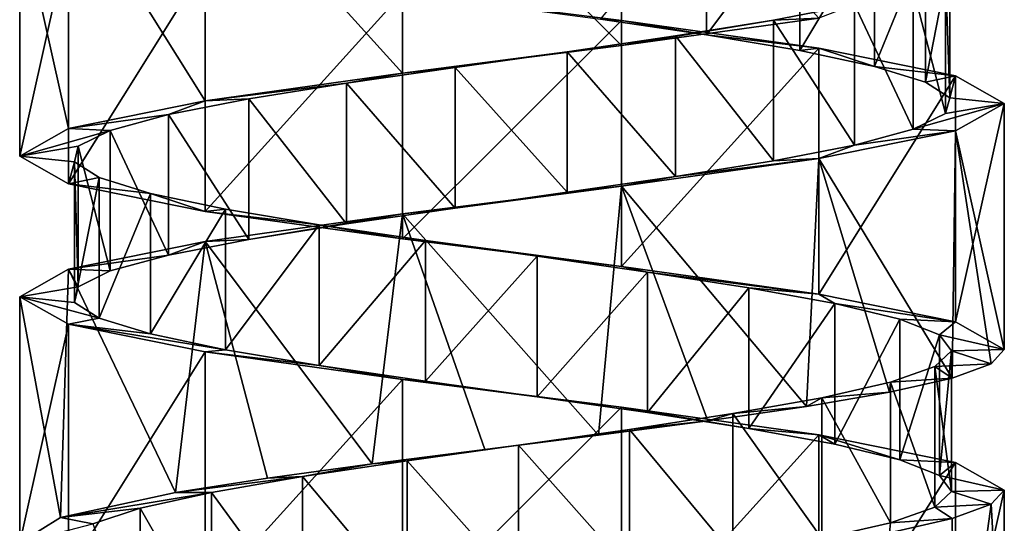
# Model space of a CAD drawing. Header units: millimetres. Extents: x -125 to 171, y -35 to 1363.
# Tile 193 of 256: x 41.06 to 55.06, y 445.28 to 452.44. Entities that reach past the tile are written whole.
import ezdxf

# ---------------------------------------------------------------- set-up
doc = ezdxf.new("R2010")
doc.units = ezdxf.units.MM
doc.header["$LTSCALE"] = 65.185185
for name, color, linetype in [('1760', 7, 'CONTINUOUS'), ('1761', 7, 'CONTINUOUS'), ('1762', 7, 'CONTINUOUS'), ('1763', 7, 'CONTINUOUS'), ('1765', 7, 'CONTINUOUS'), ('2049', 7, 'CONTINUOUS'), ('2050', 7, 'CONTINUOUS'), ('2051', 7, 'CONTINUOUS'), ('2124', 7, 'CONTINUOUS'), ('2125', 7, 'CONTINUOUS')]:
    doc.layers.add(name, color=color, linetype=linetype)

msp = doc.modelspace()

# ---------------------------------------------------------------- linework, layer by layer
at = {"layer": '1760', "linetype": 'CONTINUOUS'}
for points in [[(50.825, 452.224, -5.605), (49.317, 452.448, -6.122), (50.825, 454.224, -5.605), (50.825, 452.224, -5.605)], [(52.153, 454, -4.723), (50.825, 452.224, -5.605), (50.825, 454.224, -5.605), (52.153, 454, -4.723)], [(52.153, 452, -4.723), (50.825, 452.224, -5.605), (52.153, 454, -4.723), (52.153, 452, -4.723)], [(53.215, 453.776, -3.534), (52.153, 452, -4.723), (52.153, 454, -4.723), (53.215, 453.776, -3.534)], [(53.215, 451.776, -3.534), (52.153, 452, -4.723), (53.215, 453.776, -3.534), (53.215, 451.776, -3.534)], [(53.941, 453.552, -2.115), (53.215, 451.776, -3.534), (53.215, 453.776, -3.534), (53.941, 453.552, -2.115)], [(53.941, 451.552, -2.115), (53.215, 451.776, -3.534), (53.941, 453.552, -2.115), (53.941, 451.552, -2.115)], [(54.285, 453.328, -0.559), (53.941, 451.552, -2.115), (53.941, 453.552, -2.115), (54.285, 453.328, -0.559)], [(54.285, 451.328, -0.559), (53.941, 451.552, -2.115), (54.285, 453.328, -0.559), (54.285, 451.328, -0.559)], [(54.224, 453.104, 1.034), (54.285, 451.328, -0.559), (54.285, 453.328, -0.559), (54.224, 453.104, 1.034)], [(53.762, 452.881, 2.56), (54.224, 451.104, 1.034), (54.224, 453.104, 1.034), (53.762, 452.881, 2.56)], [(54.224, 451.104, 1.034), (54.285, 451.328, -0.559), (54.224, 453.104, 1.034), (54.224, 451.104, 1.034)], [(52.929, 452.657, 3.919), (53.762, 450.881, 2.56), (53.762, 452.881, 2.56), (52.929, 452.657, 3.919)], [(53.762, 450.881, 2.56), (54.224, 451.104, 1.034), (53.762, 452.881, 2.56), (53.762, 450.881, 2.56)], [(51.779, 452.433, 5.023), (52.929, 450.657, 3.919), (52.929, 452.657, 3.919), (51.779, 452.433, 5.023)], [(52.929, 450.657, 3.919), (53.762, 450.881, 2.56), (52.929, 452.657, 3.919), (52.929, 450.657, 3.919)], [(50.387, 452.209, 5.801), (51.779, 450.433, 5.023), (51.779, 452.433, 5.023), (50.387, 452.209, 5.801)], [(51.779, 450.433, 5.023), (52.929, 450.657, 3.919), (51.779, 452.433, 5.023), (51.779, 450.433, 5.023)], [(48.844, 451.985, 6.201), (50.387, 450.209, 5.801), (50.387, 452.209, 5.801), (48.844, 451.985, 6.201)], [(50.387, 450.209, 5.801), (51.779, 450.433, 5.023), (50.387, 452.209, 5.801), (50.387, 450.209, 5.801)], [(47.25, 451.761, 6.197), (48.844, 449.985, 6.201), (48.844, 451.985, 6.201), (47.25, 451.761, 6.197)], [(48.844, 449.985, 6.201), (50.387, 450.209, 5.801), (48.844, 451.985, 6.201), (48.844, 449.985, 6.201)], [(45.708, 451.537, 5.791), (47.25, 449.761, 6.197), (47.25, 451.761, 6.197), (45.708, 451.537, 5.791)], [(47.25, 449.761, 6.197), (48.844, 449.985, 6.201), (47.25, 451.761, 6.197), (47.25, 449.761, 6.197)], [(44.32, 451.313, 5.007), (45.708, 449.537, 5.791), (45.708, 451.537, 5.791), (44.32, 451.313, 5.007)], [(45.708, 449.537, 5.791), (47.25, 449.761, 6.197), (45.708, 451.537, 5.791), (45.708, 449.537, 5.791)], [(43.175, 451.09, 3.898), (44.32, 449.313, 5.007), (44.32, 451.313, 5.007), (43.175, 451.09, 3.898)], [(44.32, 449.313, 5.007), (45.708, 449.537, 5.791), (44.32, 451.313, 5.007), (44.32, 449.313, 5.007)], [(42.347, 450.866, 2.536), (43.175, 449.09, 3.898), (43.175, 451.09, 3.898), (42.347, 450.866, 2.536)], [(43.175, 449.09, 3.898), (44.32, 449.313, 5.007), (43.175, 451.09, 3.898), (43.175, 449.09, 3.898)], [(41.892, 450.642, 1.008), (42.347, 448.866, 2.536), (42.347, 450.866, 2.536), (41.892, 450.642, 1.008)], [(42.347, 448.866, 2.536), (43.175, 449.09, 3.898), (42.347, 450.866, 2.536), (42.347, 448.866, 2.536)], [(41.837, 450.418, -0.585), (41.892, 448.642, 1.008), (41.892, 450.642, 1.008), (41.837, 450.418, -0.585)], [(41.892, 448.642, 1.008), (42.347, 448.866, 2.536), (41.892, 450.642, 1.008), (41.892, 448.642, 1.008)], [(41.837, 448.418, -0.585), (41.892, 448.642, 1.008), (41.837, 450.418, -0.585), (41.837, 448.418, -0.585)], [(42.188, 450.194, -2.14), (41.837, 448.418, -0.585), (41.837, 450.418, -0.585), (42.188, 450.194, -2.14)], [(42.188, 448.194, -2.14), (41.837, 448.418, -0.585), (42.188, 450.194, -2.14), (42.188, 448.194, -2.14)], [(42.92, 449.97, -3.556), (42.188, 448.194, -2.14), (42.188, 450.194, -2.14), (42.92, 449.97, -3.556)], [(42.92, 447.97, -3.556), (42.188, 448.194, -2.14), (42.92, 449.97, -3.556), (42.92, 447.97, -3.556)], [(43.987, 449.746, -4.741), (42.92, 447.97, -3.556), (42.92, 449.97, -3.556), (43.987, 449.746, -4.741)], [(43.987, 447.746, -4.741), (42.92, 447.97, -3.556), (43.987, 449.746, -4.741), (43.987, 447.746, -4.741)], [(45.319, 449.522, -5.617), (43.987, 447.746, -4.741), (43.987, 449.746, -4.741), (45.319, 449.522, -5.617)], [(45.319, 447.522, -5.617), (43.987, 447.746, -4.741), (45.319, 449.522, -5.617), (45.319, 447.522, -5.617)], [(46.829, 449.299, -6.128), (45.319, 447.522, -5.617), (45.319, 449.522, -5.617), (46.829, 449.299, -6.128)], [(46.829, 447.299, -6.128), (45.319, 447.522, -5.617), (46.829, 449.299, -6.128), (46.829, 447.299, -6.128)], [(48.419, 449.075, -6.24), (46.829, 447.299, -6.128), (46.829, 449.299, -6.128), (48.419, 449.075, -6.24)], [(48.419, 447.075, -6.24), (46.829, 447.299, -6.128), (48.419, 449.075, -6.24), (48.419, 447.075, -6.24)], [(49.986, 448.851, -5.946), (48.419, 447.075, -6.24), (48.419, 449.075, -6.24), (49.986, 448.851, -5.946)], [(49.986, 446.851, -5.946), (48.419, 447.075, -6.24), (49.986, 448.851, -5.946), (49.986, 446.851, -5.946)], [(51.428, 448.627, -5.265), (49.986, 446.851, -5.946), (49.986, 448.851, -5.946), (51.428, 448.627, -5.265)], [(51.428, 446.627, -5.265), (49.986, 446.851, -5.946), (51.428, 448.627, -5.265), (51.428, 446.627, -5.265)], [(52.65, 448.403, -4.242), (51.428, 446.627, -5.265), (51.428, 448.627, -5.265), (52.65, 448.403, -4.242)], [(52.65, 446.403, -4.242), (51.428, 446.627, -5.265), (52.65, 448.403, -4.242), (52.65, 446.403, -4.242)], [(53.574, 448.179, -2.943), (52.65, 446.403, -4.242), (52.65, 448.403, -4.242), (53.574, 448.179, -2.943)], [(53.574, 446.179, -2.943), (52.65, 446.403, -4.242), (53.574, 448.179, -2.943), (53.574, 446.179, -2.943)], [(54.139, 447.955, -1.452), (53.574, 446.179, -2.943), (53.574, 448.179, -2.943), (54.139, 447.955, -1.452)], [(54.139, 445.955, -1.452), (53.574, 446.179, -2.943), (54.139, 447.955, -1.452), (54.139, 445.955, -1.452)], [(54.309, 447.731, 0.133), (54.139, 445.955, -1.452), (54.139, 447.955, -1.452), (54.309, 447.731, 0.133)], [(54.072, 447.507, 1.71), (54.309, 445.731, 0.133), (54.309, 447.731, 0.133), (54.072, 447.507, 1.71)], [(54.309, 445.731, 0.133), (54.139, 445.955, -1.452), (54.309, 447.731, 0.133), (54.309, 445.731, 0.133)], [(53.444, 447.284, 3.175), (54.072, 445.507, 1.71), (54.072, 447.507, 1.71), (53.444, 447.284, 3.175)], [(54.072, 445.507, 1.71), (54.309, 445.731, 0.133), (54.072, 447.507, 1.71), (54.072, 445.507, 1.71)], [(52.465, 447.06, 4.434), (53.444, 445.284, 3.175), (53.444, 447.284, 3.175), (52.465, 447.06, 4.434)], [(53.444, 445.284, 3.175), (54.072, 445.507, 1.71), (53.444, 447.284, 3.175), (53.444, 445.284, 3.175)], [(51.2, 446.836, 5.404), (52.465, 445.06, 4.434), (52.465, 447.06, 4.434), (51.2, 446.836, 5.404)], [(52.465, 445.06, 4.434), (53.444, 445.284, 3.175), (52.465, 447.06, 4.434), (52.465, 445.06, 4.434)], [(49.731, 446.612, 6.022), (51.2, 444.836, 5.404), (51.2, 446.836, 5.404), (49.731, 446.612, 6.022)], [(51.2, 444.836, 5.404), (52.465, 445.06, 4.434), (51.2, 446.836, 5.404), (51.2, 444.836, 5.404)], [(48.153, 446.388, 6.249), (49.731, 444.612, 6.022), (49.731, 446.612, 6.022), (48.153, 446.388, 6.249)], [(49.731, 444.612, 6.022), (51.2, 444.836, 5.404), (49.731, 446.612, 6.022), (49.731, 444.612, 6.022)], [(46.569, 446.164, 6.07), (48.153, 444.388, 6.249), (48.153, 446.388, 6.249), (46.569, 446.164, 6.07)], [(48.153, 444.388, 6.249), (49.731, 444.612, 6.022), (48.153, 446.388, 6.249), (48.153, 444.388, 6.249)], [(45.082, 445.94, 5.495), (46.569, 444.164, 6.07), (46.569, 446.164, 6.07), (45.082, 445.94, 5.495)], [(46.569, 444.164, 6.07), (48.153, 444.388, 6.249), (46.569, 446.164, 6.07), (46.569, 444.164, 6.07)], [(43.789, 445.716, 4.563), (45.082, 443.94, 5.495), (45.082, 445.94, 5.495), (43.789, 445.716, 4.563)], [(45.082, 443.94, 5.495), (46.569, 444.164, 6.07), (45.082, 445.94, 5.495), (45.082, 443.94, 5.495)], [(43.789, 443.716, 4.563), (45.082, 443.94, 5.495), (43.789, 445.716, 4.563), (43.789, 443.716, 4.563)]]:
    msp.add_3dface(points, dxfattribs=at)
at = {"layer": '1761', "linetype": 'CONTINUOUS'}
for points in [[(46.502, 452.821, -6.824), (49.317, 452.448, -6.122), (49.618, 452.429, -6.825), (46.502, 452.821, -6.824)], [(49.317, 452.448, -6.122), (50.825, 452.224, -5.605), (49.618, 452.429, -6.825), (49.317, 452.448, -6.122)], [(49.618, 452.429, -6.825), (50.825, 452.224, -5.605), (52.424, 452.036, -5.473), (49.618, 452.429, -6.825)], [(50.825, 452.224, -5.605), (52.153, 452, -4.723), (52.424, 452.036, -5.473), (50.825, 452.224, -5.605)], [(52.153, 452, -4.723), (53.215, 451.776, -3.534), (52.424, 452.036, -5.473), (52.153, 452, -4.723)], [(52.424, 452.036, -5.473), (53.215, 451.776, -3.534), (54.367, 451.643, -3.037), (52.424, 452.036, -5.473)], [(53.215, 451.776, -3.534), (53.941, 451.552, -2.115), (54.367, 451.643, -3.037), (53.215, 451.776, -3.534)], [(53.941, 451.552, -2.115), (54.285, 451.328, -0.559), (54.367, 451.643, -3.037), (53.941, 451.552, -2.115)], [(54.367, 451.643, -3.037), (54.285, 451.328, -0.559), (55.06, 451.25, 0), (54.367, 451.643, -3.037)], [(54.224, 451.104, 1.034), (53.762, 450.881, 2.56), (55.06, 451.25, 0), (54.224, 451.104, 1.034)], [(55.06, 451.25, 0), (53.762, 450.881, 2.56), (54.367, 450.857, 3.037), (55.06, 451.25, 0)], [(54.285, 451.328, -0.559), (54.224, 451.104, 1.034), (55.06, 451.25, 0), (54.285, 451.328, -0.559)], [(54.367, 450.857, 3.037), (52.929, 450.657, 3.919), (52.424, 450.464, 5.473), (54.367, 450.857, 3.037)], [(53.762, 450.881, 2.56), (52.929, 450.657, 3.919), (54.367, 450.857, 3.037), (53.762, 450.881, 2.56)], [(52.929, 450.657, 3.919), (51.779, 450.433, 5.023), (52.424, 450.464, 5.473), (52.929, 450.657, 3.919)], [(52.424, 450.464, 5.473), (50.387, 450.209, 5.801), (49.618, 450.071, 6.825), (52.424, 450.464, 5.473)], [(51.779, 450.433, 5.023), (50.387, 450.209, 5.801), (52.424, 450.464, 5.473), (51.779, 450.433, 5.023)], [(50.387, 450.209, 5.801), (48.844, 449.985, 6.201), (49.618, 450.071, 6.825), (50.387, 450.209, 5.801)], [(49.618, 450.071, 6.825), (47.25, 449.761, 6.197), (46.502, 449.679, 6.824), (49.618, 450.071, 6.825)], [(48.844, 449.985, 6.201), (47.25, 449.761, 6.197), (49.618, 450.071, 6.825), (48.844, 449.985, 6.201)], [(47.25, 449.761, 6.197), (45.708, 449.537, 5.791), (46.502, 449.679, 6.824), (47.25, 449.761, 6.197)], [(46.502, 449.679, 6.824), (44.32, 449.313, 5.007), (43.696, 449.286, 5.473), (46.502, 449.679, 6.824)], [(45.708, 449.537, 5.791), (44.32, 449.313, 5.007), (46.502, 449.679, 6.824), (45.708, 449.537, 5.791)], [(43.696, 449.286, 5.473), (43.175, 449.09, 3.898), (41.753, 448.893, 3.037), (43.696, 449.286, 5.473)], [(44.32, 449.313, 5.007), (43.175, 449.09, 3.898), (43.696, 449.286, 5.473), (44.32, 449.313, 5.007)], [(43.175, 449.09, 3.898), (42.347, 448.866, 2.536), (41.753, 448.893, 3.037), (43.175, 449.09, 3.898)], [(41.753, 448.893, 3.037), (41.892, 448.642, 1.008), (41.06, 448.5, 0), (41.753, 448.893, 3.037)], [(42.347, 448.866, 2.536), (41.892, 448.642, 1.008), (41.753, 448.893, 3.037), (42.347, 448.866, 2.536)], [(41.892, 448.642, 1.008), (41.837, 448.418, -0.585), (41.06, 448.5, 0), (41.892, 448.642, 1.008)], [(41.837, 448.418, -0.585), (42.188, 448.194, -2.14), (41.06, 448.5, 0), (41.837, 448.418, -0.585)], [(41.06, 448.5, 0), (42.188, 448.194, -2.14), (41.753, 448.107, -3.037), (41.06, 448.5, 0)], [(42.188, 448.194, -2.14), (42.92, 447.97, -3.556), (41.753, 448.107, -3.037), (42.188, 448.194, -2.14)], [(42.92, 447.97, -3.556), (43.987, 447.746, -4.741), (41.753, 448.107, -3.037), (42.92, 447.97, -3.556)], [(41.753, 448.107, -3.037), (43.987, 447.746, -4.741), (43.696, 447.714, -5.473), (41.753, 448.107, -3.037)], [(43.987, 447.746, -4.741), (45.319, 447.522, -5.617), (43.696, 447.714, -5.473), (43.987, 447.746, -4.741)], [(43.696, 447.714, -5.473), (45.319, 447.522, -5.617), (46.502, 447.321, -6.825), (43.696, 447.714, -5.473)], [(45.319, 447.522, -5.617), (46.829, 447.299, -6.128), (46.502, 447.321, -6.825), (45.319, 447.522, -5.617)], [(46.829, 447.299, -6.128), (48.419, 447.075, -6.24), (46.502, 447.321, -6.825), (46.829, 447.299, -6.128)], [(46.502, 447.321, -6.825), (48.419, 447.075, -6.24), (49.618, 446.929, -6.824), (46.502, 447.321, -6.825)], [(48.419, 447.075, -6.24), (49.986, 446.851, -5.946), (49.618, 446.929, -6.824), (48.419, 447.075, -6.24)], [(49.986, 446.851, -5.946), (51.428, 446.627, -5.265), (49.618, 446.929, -6.824), (49.986, 446.851, -5.946)], [(49.618, 446.929, -6.824), (51.428, 446.627, -5.265), (52.424, 446.536, -5.473), (49.618, 446.929, -6.824)], [(51.428, 446.627, -5.265), (52.65, 446.403, -4.242), (52.424, 446.536, -5.473), (51.428, 446.627, -5.265)], [(52.65, 446.403, -4.242), (53.574, 446.179, -2.943), (52.424, 446.536, -5.473), (52.65, 446.403, -4.242)], [(52.424, 446.536, -5.473), (53.574, 446.179, -2.943), (54.367, 446.143, -3.037), (52.424, 446.536, -5.473)], [(53.574, 446.179, -2.943), (54.139, 445.955, -1.452), (54.367, 446.143, -3.037), (53.574, 446.179, -2.943)], [(54.367, 446.143, -3.037), (54.139, 445.955, -1.452), (55.06, 445.75, 0), (54.367, 446.143, -3.037)], [(54.139, 445.955, -1.452), (54.309, 445.731, 0.133), (55.06, 445.75, 0), (54.139, 445.955, -1.452)], [(54.309, 445.731, 0.133), (54.072, 445.507, 1.71), (54.872, 445.547, 1.612), (54.309, 445.731, 0.133)], [(55.06, 445.75, 0), (54.309, 445.731, 0.133), (54.872, 445.547, 1.612), (55.06, 445.75, 0)], [(54.072, 445.507, 1.71), (53.444, 445.284, 3.175), (54.318, 445.343, 3.137), (54.072, 445.507, 1.71)], [(54.872, 445.547, 1.612), (54.072, 445.507, 1.71), (54.318, 445.343, 3.137), (54.872, 445.547, 1.612)], [(54.318, 445.343, 3.137), (53.444, 445.284, 3.175), (53.428, 445.14, 4.493), (54.318, 445.343, 3.137)], [(53.444, 445.284, 3.175), (52.465, 445.06, 4.434), (53.428, 445.14, 4.493), (53.444, 445.284, 3.175)]]:
    msp.add_3dface(points, dxfattribs=at)
at = {"layer": '1762', "linetype": 'CONTINUOUS'}
for points in [[(51.779, 452.433, 5.023), (52.929, 452.657, 3.919), (52.424, 452.464, 5.473), (51.779, 452.433, 5.023)], [(49.618, 452.071, 6.825), (51.779, 452.433, 5.023), (52.424, 452.464, 5.473), (49.618, 452.071, 6.825)], [(50.387, 452.209, 5.801), (51.779, 452.433, 5.023), (49.618, 452.071, 6.825), (50.387, 452.209, 5.801)], [(48.844, 451.985, 6.201), (50.387, 452.209, 5.801), (49.618, 452.071, 6.825), (48.844, 451.985, 6.201)], [(46.502, 451.679, 6.824), (48.844, 451.985, 6.201), (49.618, 452.071, 6.825), (46.502, 451.679, 6.824)], [(47.25, 451.761, 6.197), (48.844, 451.985, 6.201), (46.502, 451.679, 6.824), (47.25, 451.761, 6.197)], [(43.696, 451.286, 5.473), (45.708, 451.537, 5.791), (46.502, 451.679, 6.824), (43.696, 451.286, 5.473)], [(45.708, 451.537, 5.791), (47.25, 451.761, 6.197), (46.502, 451.679, 6.824), (45.708, 451.537, 5.791)], [(44.32, 451.313, 5.007), (45.708, 451.537, 5.791), (43.696, 451.286, 5.473), (44.32, 451.313, 5.007)], [(41.753, 450.893, 3.037), (43.175, 451.09, 3.898), (43.696, 451.286, 5.473), (41.753, 450.893, 3.037)], [(43.175, 451.09, 3.898), (44.32, 451.313, 5.007), (43.696, 451.286, 5.473), (43.175, 451.09, 3.898)], [(42.347, 450.866, 2.536), (43.175, 451.09, 3.898), (41.753, 450.893, 3.037), (42.347, 450.866, 2.536)], [(41.06, 450.5, 0), (42.347, 450.866, 2.536), (41.753, 450.893, 3.037), (41.06, 450.5, 0)], [(41.892, 450.642, 1.008), (42.347, 450.866, 2.536), (41.06, 450.5, 0), (41.892, 450.642, 1.008)], [(41.837, 450.418, -0.585), (41.892, 450.642, 1.008), (41.06, 450.5, 0), (41.837, 450.418, -0.585)], [(41.753, 450.107, -3.037), (41.837, 450.418, -0.585), (41.06, 450.5, 0), (41.753, 450.107, -3.037)], [(42.188, 450.194, -2.14), (41.837, 450.418, -0.585), (41.753, 450.107, -3.037), (42.188, 450.194, -2.14)], [(42.92, 449.97, -3.556), (42.188, 450.194, -2.14), (41.753, 450.107, -3.037), (42.92, 449.97, -3.556)], [(43.696, 449.714, -5.473), (42.92, 449.97, -3.556), (41.753, 450.107, -3.037), (43.696, 449.714, -5.473)], [(43.987, 449.746, -4.741), (42.92, 449.97, -3.556), (43.696, 449.714, -5.473), (43.987, 449.746, -4.741)], [(45.319, 449.522, -5.617), (43.987, 449.746, -4.741), (43.696, 449.714, -5.473), (45.319, 449.522, -5.617)], [(46.502, 449.321, -6.825), (45.319, 449.522, -5.617), (43.696, 449.714, -5.473), (46.502, 449.321, -6.825)], [(46.829, 449.299, -6.128), (45.319, 449.522, -5.617), (46.502, 449.321, -6.825), (46.829, 449.299, -6.128)], [(49.618, 448.929, -6.824), (46.829, 449.299, -6.128), (46.502, 449.321, -6.825), (49.618, 448.929, -6.824)], [(48.419, 449.075, -6.24), (46.829, 449.299, -6.128), (49.618, 448.929, -6.824), (48.419, 449.075, -6.24)], [(49.986, 448.851, -5.946), (48.419, 449.075, -6.24), (49.618, 448.929, -6.824), (49.986, 448.851, -5.946)], [(52.424, 448.536, -5.473), (49.986, 448.851, -5.946), (49.618, 448.929, -6.824), (52.424, 448.536, -5.473)], [(51.428, 448.627, -5.265), (49.986, 448.851, -5.946), (52.424, 448.536, -5.473), (51.428, 448.627, -5.265)], [(52.65, 448.403, -4.242), (51.428, 448.627, -5.265), (52.424, 448.536, -5.473), (52.65, 448.403, -4.242)], [(54.367, 448.143, -3.037), (52.65, 448.403, -4.242), (52.424, 448.536, -5.473), (54.367, 448.143, -3.037)], [(53.574, 448.179, -2.943), (52.65, 448.403, -4.242), (54.367, 448.143, -3.037), (53.574, 448.179, -2.943)], [(54.139, 447.955, -1.452), (53.574, 448.179, -2.943), (54.367, 448.143, -3.037), (54.139, 447.955, -1.452)], [(55.06, 447.75, 0), (54.139, 447.955, -1.452), (54.367, 448.143, -3.037), (55.06, 447.75, 0)], [(54.309, 447.731, 0.133), (54.139, 447.955, -1.452), (55.06, 447.75, 0), (54.309, 447.731, 0.133)], [(54.072, 447.507, 1.71), (54.309, 447.731, 0.133), (54.872, 447.547, 1.612), (54.072, 447.507, 1.71)], [(54.872, 447.547, 1.612), (54.309, 447.731, 0.133), (55.06, 447.75, 0), (54.872, 447.547, 1.612)], [(53.444, 447.284, 3.175), (54.072, 447.507, 1.71), (54.318, 447.343, 3.137), (53.444, 447.284, 3.175)], [(54.318, 447.343, 3.137), (54.072, 447.507, 1.71), (54.872, 447.547, 1.612), (54.318, 447.343, 3.137)], [(53.428, 447.14, 4.493), (53.444, 447.284, 3.175), (54.318, 447.343, 3.137), (53.428, 447.14, 4.493)], [(52.465, 447.06, 4.434), (53.444, 447.284, 3.175), (53.428, 447.14, 4.493), (52.465, 447.06, 4.434)], [(51.2, 446.836, 5.404), (52.465, 447.06, 4.434), (52.249, 446.937, 5.608), (51.2, 446.836, 5.404)], [(52.249, 446.937, 5.608), (52.465, 447.06, 4.434), (53.428, 447.14, 4.493), (52.249, 446.937, 5.608)], [(50.845, 446.733, 6.422), (51.2, 446.836, 5.404), (52.249, 446.937, 5.608), (50.845, 446.733, 6.422)], [(49.731, 446.612, 6.022), (51.2, 446.836, 5.404), (50.845, 446.733, 6.422), (49.731, 446.612, 6.022)], [(48.153, 446.388, 6.249), (49.731, 446.612, 6.022), (49.292, 446.53, 6.891), (48.153, 446.388, 6.249)], [(49.292, 446.53, 6.891), (49.731, 446.612, 6.022), (50.845, 446.733, 6.422), (49.292, 446.53, 6.891)], [(47.672, 446.326, 6.989), (48.153, 446.388, 6.249), (49.292, 446.53, 6.891), (47.672, 446.326, 6.989)], [(46.074, 446.123, 6.712), (46.569, 446.164, 6.07), (47.672, 446.326, 6.989), (46.074, 446.123, 6.712)], [(46.569, 446.164, 6.07), (48.153, 446.388, 6.249), (47.672, 446.326, 6.989), (46.569, 446.164, 6.07)], [(44.582, 445.92, 6.075), (45.082, 445.94, 5.495), (46.074, 446.123, 6.712), (44.582, 445.92, 6.075)], [(45.082, 445.94, 5.495), (46.569, 446.164, 6.07), (46.074, 446.123, 6.712), (45.082, 445.94, 5.495)], [(43.789, 445.716, 4.563), (45.082, 445.94, 5.495), (43.276, 445.716, 5.111), (43.789, 445.716, 4.563)], [(43.276, 445.716, 5.111), (45.082, 445.94, 5.495), (44.582, 445.92, 6.075), (43.276, 445.716, 5.111)]]:
    msp.add_3dface(points, dxfattribs=at)
at = {"layer": '1763', "linetype": 'CONTINUOUS'}
for points in [[(43.789, 443.716, 4.563), (43.789, 445.716, 4.563), (42.774, 445.493, 3.334), (43.789, 443.716, 4.563)], [(42.102, 445.269, 1.888), (42.774, 443.493, 3.334), (42.774, 445.493, 3.334), (42.102, 445.269, 1.888)], [(42.774, 443.493, 3.334), (43.789, 443.716, 4.563), (42.774, 445.493, 3.334), (42.774, 443.493, 3.334)]]:
    msp.add_3dface(points, dxfattribs=at)
at = {"layer": '1765', "linetype": 'CONTINUOUS'}
for points in [[(43.789, 445.716, 4.563), (43.276, 445.716, 5.111), (41.638, 445.358, 2.785), (43.789, 445.716, 4.563)], [(42.774, 445.493, 3.334), (43.789, 445.716, 4.563), (41.638, 445.358, 2.785), (42.774, 445.493, 3.334)], [(42.102, 445.269, 1.888), (42.774, 445.493, 3.334), (41.638, 445.358, 2.785), (42.102, 445.269, 1.888)], [(41.06, 445, 0), (42.102, 445.269, 1.888), (41.638, 445.358, 2.785), (41.06, 445, 0)]]:
    msp.add_3dface(points, dxfattribs=at)
at = {"layer": '2049', "linetype": 'CONTINUOUS'}
for points in [[(49.618, 455.571, 6.824), (46.502, 455.179, 6.825), (49.618, 452.071, 6.825), (49.618, 455.571, 6.824)], [(49.618, 455.571, 6.824), (49.618, 452.071, 6.825), (52.424, 452.464, 5.473), (49.618, 455.571, 6.824)], [(46.502, 455.179, 6.825), (43.696, 454.786, 5.473), (46.502, 451.679, 6.824), (46.502, 455.179, 6.825)], [(46.502, 455.179, 6.825), (46.502, 451.679, 6.824), (49.618, 452.071, 6.825), (46.502, 455.179, 6.825)], [(43.696, 454.786, 5.473), (41.753, 454.393, 3.037), (43.696, 451.286, 5.473), (43.696, 454.786, 5.473)], [(43.696, 454.786, 5.473), (43.696, 451.286, 5.473), (46.502, 451.679, 6.824), (43.696, 454.786, 5.473)], [(41.753, 454.393, 3.037), (41.06, 454, 0), (41.753, 450.893, 3.037), (41.753, 454.393, 3.037)], [(41.753, 454.393, 3.037), (41.753, 450.893, 3.037), (43.696, 451.286, 5.473), (41.753, 454.393, 3.037)], [(41.06, 454, 0), (41.06, 450.5, 0), (41.753, 450.893, 3.037), (41.06, 454, 0)]]:
    msp.add_3dface(points, dxfattribs=at)
at = {"layer": '2050', "linetype": 'CONTINUOUS'}
for points in [[(55.06, 451.25, 0), (54.367, 450.857, 3.037), (55.06, 447.75, 0), (55.06, 451.25, 0)], [(54.367, 450.857, 3.037), (52.424, 450.464, 5.473), (54.318, 447.343, 3.137), (54.367, 450.857, 3.037)], [(54.367, 450.857, 3.037), (54.318, 447.343, 3.137), (54.872, 447.547, 1.612), (54.367, 450.857, 3.037)], [(54.367, 450.857, 3.037), (54.872, 447.547, 1.612), (55.06, 447.75, 0), (54.367, 450.857, 3.037)], [(52.424, 450.464, 5.473), (49.618, 450.071, 6.825), (52.249, 446.937, 5.608), (52.424, 450.464, 5.473)], [(52.424, 450.464, 5.473), (52.249, 446.937, 5.608), (53.428, 447.14, 4.493), (52.424, 450.464, 5.473)], [(52.424, 450.464, 5.473), (53.428, 447.14, 4.493), (54.318, 447.343, 3.137), (52.424, 450.464, 5.473)], [(49.618, 450.071, 6.825), (46.502, 449.679, 6.824), (49.292, 446.53, 6.891), (49.618, 450.071, 6.825)], [(49.618, 450.071, 6.825), (49.292, 446.53, 6.891), (50.845, 446.733, 6.422), (49.618, 450.071, 6.825)], [(49.618, 450.071, 6.825), (50.845, 446.733, 6.422), (52.249, 446.937, 5.608), (49.618, 450.071, 6.825)], [(46.502, 449.679, 6.824), (43.696, 449.286, 5.473), (46.074, 446.123, 6.712), (46.502, 449.679, 6.824)], [(46.502, 449.679, 6.824), (46.074, 446.123, 6.712), (47.672, 446.326, 6.989), (46.502, 449.679, 6.824)], [(46.502, 449.679, 6.824), (47.672, 446.326, 6.989), (49.292, 446.53, 6.891), (46.502, 449.679, 6.824)], [(43.696, 449.286, 5.473), (41.753, 448.893, 3.037), (43.276, 445.716, 5.111), (43.696, 449.286, 5.473)], [(43.696, 449.286, 5.473), (43.276, 445.716, 5.111), (44.582, 445.92, 6.075), (43.696, 449.286, 5.473)], [(43.696, 449.286, 5.473), (44.582, 445.92, 6.075), (46.074, 446.123, 6.712), (43.696, 449.286, 5.473)], [(41.753, 448.893, 3.037), (41.06, 448.5, 0), (41.638, 445.358, 2.785), (41.753, 448.893, 3.037)], [(43.276, 445.716, 5.111), (41.753, 448.893, 3.037), (41.638, 445.358, 2.785), (43.276, 445.716, 5.111)], [(41.06, 448.5, 0), (41.06, 445, 0), (41.638, 445.358, 2.785), (41.06, 448.5, 0)]]:
    msp.add_3dface(points, dxfattribs=at)
at = {"layer": '2051', "linetype": 'CONTINUOUS'}
for points in [[(55.06, 445.75, 0), (54.872, 445.547, 1.612), (55.06, 442.25, 0), (55.06, 445.75, 0)], [(54.872, 445.547, 1.612), (54.318, 445.343, 3.137), (54.367, 441.857, 3.037), (54.872, 445.547, 1.612)], [(54.872, 445.547, 1.612), (54.367, 441.857, 3.037), (55.06, 442.25, 0), (54.872, 445.547, 1.612)], [(54.318, 445.343, 3.137), (53.428, 445.14, 4.493), (54.367, 441.857, 3.037), (54.318, 445.343, 3.137)]]:
    msp.add_3dface(points, dxfattribs=at)
at = {"layer": '2124', "linetype": 'CONTINUOUS'}
for points in [[(41.06, 454, 0), (41.753, 453.607, -3.037), (41.06, 450.5, 0), (41.06, 454, 0)], [(41.753, 453.607, -3.037), (41.753, 450.107, -3.037), (41.06, 450.5, 0), (41.753, 453.607, -3.037)], [(41.753, 453.607, -3.037), (43.696, 453.214, -5.473), (41.753, 450.107, -3.037), (41.753, 453.607, -3.037)], [(43.696, 453.214, -5.473), (43.696, 449.714, -5.473), (41.753, 450.107, -3.037), (43.696, 453.214, -5.473)], [(43.696, 453.214, -5.473), (46.502, 452.821, -6.824), (43.696, 449.714, -5.473), (43.696, 453.214, -5.473)], [(46.502, 452.821, -6.824), (46.502, 449.321, -6.825), (43.696, 449.714, -5.473), (46.502, 452.821, -6.824)], [(46.502, 452.821, -6.824), (49.618, 452.429, -6.825), (46.502, 449.321, -6.825), (46.502, 452.821, -6.824)], [(49.618, 452.429, -6.825), (49.618, 448.929, -6.824), (46.502, 449.321, -6.825), (49.618, 452.429, -6.825)], [(49.618, 452.429, -6.825), (52.424, 452.036, -5.473), (49.618, 448.929, -6.824), (49.618, 452.429, -6.825)], [(52.424, 452.036, -5.473), (52.424, 448.536, -5.473), (49.618, 448.929, -6.824), (52.424, 452.036, -5.473)], [(52.424, 452.036, -5.473), (54.367, 451.643, -3.037), (52.424, 448.536, -5.473), (52.424, 452.036, -5.473)], [(54.367, 451.643, -3.037), (54.367, 448.143, -3.037), (52.424, 448.536, -5.473), (54.367, 451.643, -3.037)], [(54.367, 451.643, -3.037), (55.06, 451.25, 0), (54.367, 448.143, -3.037), (54.367, 451.643, -3.037)], [(55.06, 451.25, 0), (55.06, 447.75, 0), (54.367, 448.143, -3.037), (55.06, 451.25, 0)]]:
    msp.add_3dface(points, dxfattribs=at)
at = {"layer": '2125', "linetype": 'CONTINUOUS'}
for points in [[(41.06, 448.5, 0), (41.753, 448.107, -3.037), (41.06, 445, 0), (41.06, 448.5, 0)], [(41.753, 448.107, -3.037), (41.753, 444.607, -3.037), (41.06, 445, 0), (41.753, 448.107, -3.037)], [(41.753, 448.107, -3.037), (43.696, 447.714, -5.473), (41.753, 444.607, -3.037), (41.753, 448.107, -3.037)], [(43.696, 447.714, -5.473), (43.696, 444.214, -5.473), (41.753, 444.607, -3.037), (43.696, 447.714, -5.473)], [(43.696, 447.714, -5.473), (46.502, 447.321, -6.825), (43.696, 444.214, -5.473), (43.696, 447.714, -5.473)], [(46.502, 447.321, -6.825), (46.502, 443.821, -6.824), (43.696, 444.214, -5.473), (46.502, 447.321, -6.825)], [(46.502, 447.321, -6.825), (49.618, 446.929, -6.824), (46.502, 443.821, -6.824), (46.502, 447.321, -6.825)], [(49.618, 446.929, -6.824), (49.618, 443.429, -6.824), (46.502, 443.821, -6.824), (49.618, 446.929, -6.824)], [(49.618, 446.929, -6.824), (52.424, 446.536, -5.473), (49.618, 443.429, -6.824), (49.618, 446.929, -6.824)], [(52.424, 446.536, -5.473), (52.424, 443.036, -5.473), (49.618, 443.429, -6.824), (52.424, 446.536, -5.473)], [(52.424, 446.536, -5.473), (54.367, 446.143, -3.037), (52.424, 443.036, -5.473), (52.424, 446.536, -5.473)], [(54.367, 446.143, -3.037), (54.367, 442.643, -3.037), (52.424, 443.036, -5.473), (54.367, 446.143, -3.037)], [(54.367, 446.143, -3.037), (55.06, 445.75, 0), (54.367, 442.643, -3.037), (54.367, 446.143, -3.037)], [(55.06, 445.75, 0), (55.06, 442.25, 0), (54.367, 442.643, -3.037), (55.06, 445.75, 0)]]:
    msp.add_3dface(points, dxfattribs=at)

doc.saveas('drawing.dxf')
